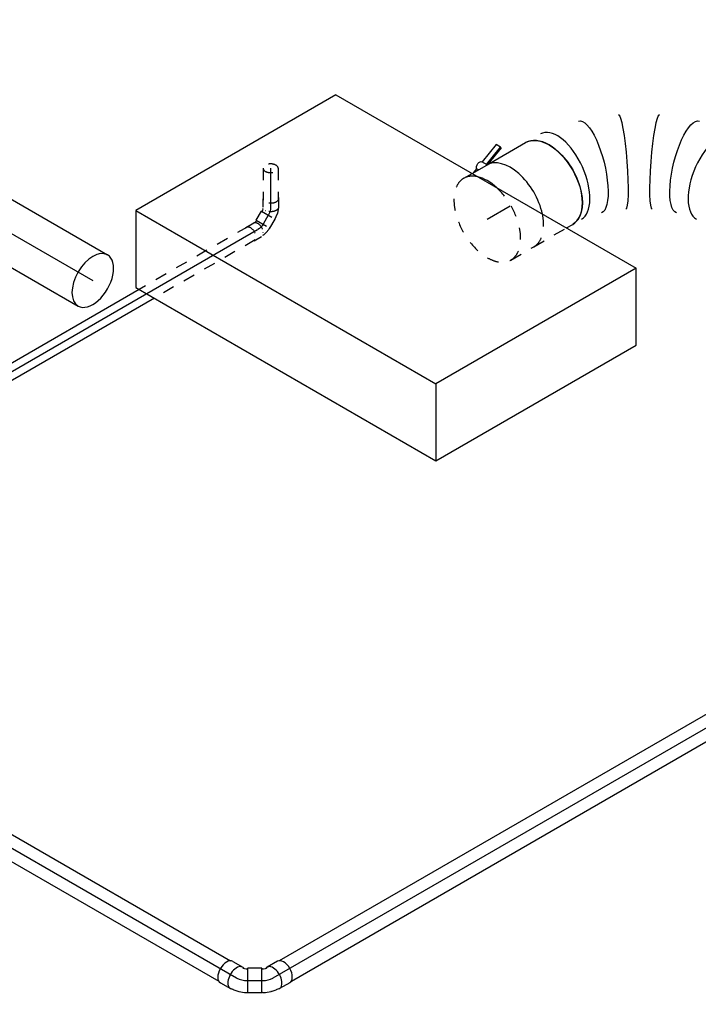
# Model space of a CAD drawing. Extents: x -257677 to 221252, y -185516 to 120782.
# Tile 135 of 171: x -55052 to -53613, y -16458 to -14371. Entities that reach past the tile are written whole.
import ezdxf
from ezdxf.enums import TextEntityAlignment as Align
from ezdxf.lldxf.tags import DXFTag

# ---------------------------------------------------------------- set-up
doc = ezdxf.new("R2010")
doc.units = 0
doc.header["$LTSCALE"] = 50
doc.linetypes.add('STREEPJES', pattern=[0.1, 0.05, -0.05])
doc.layers.get('0').update_dxf_attribs({"linetype": 'CONTINUOUS'})
for name, color, linetype in [('WL524---_D', 153, 'CONTINUOUS'), ('WL524---_HARTLIJN', 8, 'CONTINUOUS'), ('WL570---_RETOUR_RST', 2, 'CONTINUOUS'), ('WL570---_RETOUR_RST_HL', 1, 'CONTINUOUS'), ('WL570---_TOEVOER', 3, 'CONTINUOUS'), ('WL570---_TOEVOER_HL', 8, 'CONTINUOUS'), ('WL5911--_D', 2, 'CONTINUOUS'), ('WM570---_RETOUR_RST_PR', 1, 'CONTINUOUS'), ('WM570---_TOEVOER_PR', 1, 'CONTINUOUS')]:
    doc.layers.add(name, color=color, linetype=linetype)
doc.styles.add('BURO-018', font='ARIAL.TTF', dxfattribs={"height": 63})
doc.styles.add('BURO-025', font='ARIAL.TTF', dxfattribs={"height": 125})
tags = doc.linetypes.add('CENTER2', pattern=[28.575, 19.05, -3.175, 3.175, -3.175]).pattern_tags.tags
tags[10:11] = [DXFTag(74, 4), DXFTag(75, 0), DXFTag(340, '0'), DXFTag(46, 1.0), DXFTag(50, 0.0), DXFTag(44, 0.0), DXFTag(45, 0.0)]
tags[8:9] = [DXFTag(74, 4), DXFTag(75, 0), DXFTag(340, '0'), DXFTag(46, 1.0), DXFTag(50, 0.0), DXFTag(44, 0.0), DXFTag(45, 0.0)]
tags[6:7] = [DXFTag(74, 4), DXFTag(75, 0), DXFTag(340, '0'), DXFTag(46, 1.0), DXFTag(50, 0.0), DXFTag(44, 0.0), DXFTag(45, 0.0)]
tags[4:5] = [DXFTag(74, 4), DXFTag(75, 0), DXFTag(340, '0'), DXFTag(46, 1.0), DXFTag(50, 0.0), DXFTag(44, 0.0), DXFTag(45, 0.0)]

# ---------------------------------------------------------------- blocks, each defined once
blk = doc.blocks.new('*U1362')
at = {"color": 0, "ltscale": 10}
for p, q in [((29.9, 25, -5730.3), (3638.9, 25, -5730.3)), ((29.9, -25, -5730.3), (3638.9, -25, -5730.3))]:
    blk.add_line(p, q, dxfattribs=at)
at = {"layer": 'WL524---_HARTLIJN', "linetype": 'CENTER2'}
blk.add_line((0, 0, -5730.3), (3658.8, 0, -5730.3), dxfattribs=at)
at = {"layer": 'WL524---_D', "color": 1, "style": 'BURO-018'}
blk.add_attdef('POSNR', text='', height=90, dxfattribs=at).set_placement((0, 0), align=Align.MIDDLE)
blk = doc.blocks.new('*U1394')
at = {"color": 0, "ltscale": 10}
for p, q in [((-12.8, 25, -5738.4), (-14, 25, -5738.4)), ((-12.8, 25, -5738.4), (-10.6, 25, -5738.4)), ((-10.6, 25, -5738.4), (-6.8, 25.6, -5738.4)), ((-6.8, 25.6, -5738.4), (-4.2, 26.5, -5738.4)), ((-4.2, 26.5, -5738.4), (-3.5, 26.9, -5738.4)), ((18.7, 41.1, -5738.4), (-3.2, 28.4, -5738.4)), ((5.2, -23.1, -5738.4), (15.9, -19.6, -5738.4)), ((15.9, -19.6, -5738.4), (17, -19, -5738.4)), ((17, -19, -5738.4), (21.5, -16.4, -5738.4)), ((44.9, -4.4, -5738.4), (23, -17, -5738.4)), ((-12.8, -25, -5738.4), (-14, -25, -5738.4)), ((-12.8, -25, -5738.4), (-6.8, -25, -5738.4)), ((-6.8, -25, -5738.4), (4.8, -23.2, -5738.4)), ((5.2, -23.1, -5738.4), (4.8, -23.2, -5738.4))]:
    blk.add_line(p, q, dxfattribs=at)
for centre, start_param, end_param in [((31.8, 18.4, -5738.4), 3.141593, 6.283185), ((9.9, 5.7, -5738.4), 2.831748, 6.536805)]:
    blk.add_ellipse(centre, major_axis=(-13.1, 22.7), ratio=0.57735, start_param=start_param, end_param=end_param, dxfattribs=at)
at = {"layer": 'WL524---_HARTLIJN', "linetype": 'CENTER2'}
for p, q in [((-44, 0, -5738.4), (-12.8, 0, -5738.4)), ((9.9, 5.7, -5738.4), (9, 5.2, -5738.4))]:
    blk.add_line(p, q, dxfattribs=at)
blk.add_ellipse((-12.8, 17.8, -5738.4), major_axis=(30.8, 0), ratio=0.57735, start_param=4.712389, end_param=5.497787, dxfattribs=at)
at = {"layer": 'WL524---_D', "color": 1, "style": 'BURO-018'}
blk.add_attdef('POSNR', text='', height=90, dxfattribs=at).set_placement((0, 0), align=Align.MIDDLE)
blk = doc.blocks.new('*U1395')
at = {"color": 0, "ltscale": 10}
for p, q in [((25, 44.7, -5738.4), (-1, 29.7, -5738.4)), ((51.2, -0.7, -5738.4), (25, 44.7, -5738.4)), ((-35.9, 26.3, -5738.4), (-11.4, 26.3, -5738.4)), ((-10.4, 25, -5738.4), (-9.6, 25, -5738.4)), ((-9.6, 25, -5738.4), (-6.9, 25.6, -5738.4)), ((-6.9, 25.6, -5738.4), (-3.3, 27, -5738.4)), ((-3.3, 27, -5738.4), (-1.5, 28, -5738.4)), ((-1, 29.7, -5738.4), (-1.5, 28, -5738.4)), ((25.2, -15.7, -5738.4), (-1, 29.7, -5738.4)), ((7.4, -22.5, -5738.4), (18.3, -18.3, -5738.4)), ((18.4, -18.3, -5738.4), (23.5, -15.3, -5738.4)), ((25.2, -15.7, -5738.4), (23.5, -15.3, -5738.4)), ((51.2, -0.7, -5738.4), (25.2, -15.7, -5738.4)), ((-35.9, -26.2, -5738.4), (-11.4, -26.2, -5738.4)), ((-10.4, -25, -5738.4), (-5.2, -25, -5738.4)), ((-4, -24.9, -5738.4), (-5.2, -25, -5738.4)), ((-4, -24.9, -5738.4), (7, -22.6, -5738.4)), ((7, -22.6, -5738.4), (7.4, -22.5, -5738.4))]:
    blk.add_line(p, q, dxfattribs=at)
for centre, start_param, end_param in [((-35.9, 0, -5738.4), 3.141593, 6.283185), ((-11.4, 0, -5738.4), 2.887973, 6.59303)]:
    blk.add_ellipse(centre, major_axis=(0, -26.2), ratio=0.57735, start_param=start_param, end_param=end_param, dxfattribs=at)
at = {"layer": 'WL524---_HARTLIJN', "linetype": 'CENTER2'}
for p, q in [((-11.4, 0, -5738.4), (-10.4, 0, -5738.4)), ((12.1, 7, -5738.4), (11, 6.4, -5738.4))]:
    blk.add_line(p, q, dxfattribs=at)
blk.add_ellipse((2.2, 21.8, -5738.4), major_axis=(26.7, 15.4), ratio=0.57735, start_param=3.926991, end_param=4.712389, dxfattribs=at)
at = {"layer": 'WL524---_D', "color": 1, "style": 'BURO-018'}
blk.add_attdef('POSNR', text='', height=90, dxfattribs=at).set_placement((0, 0), align=Align.MIDDLE)
blk = doc.blocks.new('*U1396')
at = {"color": 0, "ltscale": 10}
for p, q in [((0, 25, -4621.1), (1539.6, 25, -4621.1)), ((375, -25, -4621.1), (1539.6, -25, -4621.1))]:
    blk.add_line(p, q, dxfattribs=at)
at = {"color": 8, "linetype": 'STREEPJES', "ltscale": 10}
blk.add_line((19.3, -25, -4621.1), (375, -25, -4621.1), dxfattribs=at)
at = {"layer": 'WL524---_HARTLIJN', "linetype": 'CENTER2'}
blk.add_line((0, 0, -4621.1), (1568.7, 0, -4621.1), dxfattribs=at)
at = {"layer": 'WL524---_D', "color": 1, "style": 'BURO-018'}
blk.add_attdef('POSNR', text='', height=90, dxfattribs=at).set_placement((0, 0), align=Align.MIDDLE)
blk = doc.blocks.new('*U1412')
at = {"color": 8, "linetype": 'STREEPJES', "ltscale": 10}
for p, q in [((15, 16, -3487.6), (262.2, 16, -3487.6)), ((15, -16, -3487.6), (280.7, -16, -3487.6))]:
    blk.add_line(p, q, dxfattribs=at)
at = {"color": 0, "ltscale": 10}
for p, q in [((262.2, 16, -3487.6), (1541.7, 16, -3487.6)), ((280.7, -16, -3487.6), (1515.5, -16, -3487.6))]:
    blk.add_line(p, q, dxfattribs=at)
at = {"layer": 'WL524---_HARTLIJN', "linetype": 'CENTER2'}
blk.add_line((0, 0, -3487.6), (1541.7, 0, -3487.6), dxfattribs=at)
at = {"layer": 'WL524---_D', "color": 1, "style": 'BURO-018'}
blk.add_attdef('POSNR', text='', height=90, dxfattribs=at).set_placement((0, 0), align=Align.MIDDLE)
blk = doc.blocks.new('*U1413')
at = {"color": 8, "linetype": 'STREEPJES', "ltscale": 10}
for p, q in [((-9, 16, -3481.8), (-5.1, 16, -3481.8)), ((-5, 16, -3481.8), (3, 14.8, -3481.8)), ((3.3, 14.7, -3481.8), (3, 14.8, -3481.8)), ((3.3, 14.7, -3481.8), (10.7, 12.2, -3481.8)), ((7.1, 9.6, -3481.8), (6.5, 9.3, -3481.8)), ((10.7, 12.2, -3481.8), (11.4, 11.9, -3481.8)), ((11.4, 11.9, -3481.8), (12.5, 11.3, -3481.8)), ((31, 1.5, -3481.8), (15.5, 10.5, -3481.8)), ((-9, -16, -3481.8), (-7.5, -16, -3481.8)), ((-7.5, -16, -3481.8), (-4.4, -16.5, -3481.8)), ((-4.8, -10.9, -3481.8), (-4.8, -10.3, -3481.8)), ((-4.4, -16.5, -3481.8), (-3.2, -16.9, -3481.8)), ((14.2, -27.6, -3481.8), (-1.3, -18.6, -3481.8))]:
    blk.add_line(p, q, dxfattribs=at)
at = {"color": 8, "linetype": 'STREEPJES', "ltscale": 10, "extrusion": (-3.71854e-18, 6.19519e-17, -1)}
for centre, start_param, end_param in [((7.1, -4.1, -3481.8), 0, 3.141593), ((22.6, -13.1, -3481.8), 0, 3.451437), ((22.6, -13.1, -3481.8), 5.973341, 6.280044)]:
    blk.add_ellipse(centre, major_axis=(-8.4, -14.5), ratio=0.57735, start_param=start_param, end_param=end_param, dxfattribs=at)
at = {"layer": 'WL524---_HARTLIJN', "linetype": 'CENTER2'}
blk.add_line((-31, 0, -3481.8), (-9.2, 0, -3481.8), dxfattribs=at)
at = {"layer": 'WL524---_HARTLIJN', "linetype": 'CENTER2', "extrusion": (-3.71854e-18, 6.19519e-17, -1)}
blk.add_ellipse((-9.2, -12.8, -3481.8), major_axis=(22.2, 0), ratio=0.57735, start_param=4.712389, end_param=5.497787, dxfattribs=at)
at = {"layer": 'WL524---_D', "color": 1, "style": 'BURO-018'}
blk.add_attdef('POSNR', text='', height=90, dxfattribs=at).set_placement((0, 0), align=Align.MIDDLE)
blk = doc.blocks.new('*U1418')
at = {"color": 8, "linetype": 'STREEPJES', "ltscale": 10}
for p, q in [((0, 16, -3545.9), (67.5, 16, -3545.9)), ((0, -16, -3545.9), (67.5, -16, -3545.9))]:
    blk.add_line(p, q, dxfattribs=at)
for start_param, end_param in [(0, 3.141593), (3.141593, 6.283185)]:
    blk.add_ellipse((0, 0, -3545.9), major_axis=(0, 16), ratio=0.57735, start_param=start_param, end_param=end_param, dxfattribs=at)
at = {"layer": 'WL524---_HARTLIJN', "linetype": 'CENTER2'}
blk.add_line((0, 0, -3545.9), (82.5, 0, -3545.9), dxfattribs=at)
at = {"layer": 'WL524---_D', "color": 1, "style": 'BURO-018'}
blk.add_attdef('POSNR', text='', height=90, dxfattribs=at).set_placement((0, 0), align=Align.MIDDLE)
blk = doc.blocks.new('*U1419')
at = {"color": 8, "linetype": 'STREEPJES', "ltscale": 10}
for p, q in [((-26.1, 16.8, -3481.8), (-8.2, 16.8, -3481.8)), ((-5.2, 16, -3481.8), (-3.9, 16, -3481.8)), ((-3.1, 15.9, -3481.8), (-3.9, 16, -3481.8)), ((-3.1, 15.9, -3481.8), (4.5, 14.4, -3481.8)), ((-1.3, 11.9, -3481.8), (-1, 11.3, -3481.8)), ((0.3, -19.5, -3481.8), (17.1, 9.5, -3481.8)), ((4.5, 14.4, -3481.8), (4.8, 14.3, -3481.8)), ((4.8, 14.3, -3481.8), (12.4, 11.3, -3481.8)), ((12.4, 11.3, -3481.8), (16, 9.3, -3481.8)), ((17.1, 9.5, -3481.8), (16, 9.3, -3481.8)), ((36.1, -1.5, -3481.8), (17.1, 9.5, -3481.8)), ((-26.1, -16.8, -3481.8), (-8.2, -16.8, -3481.8)), ((-5.6, -16.2, -3481.8), (-4.4, -16.5, -3481.8)), ((-4.4, -16.5, -3481.8), (-1.5, -17.6, -3481.8)), ((-1.5, -17.6, -3481.8), (0, -18.5, -3481.8)), ((-1.3, -11.9, -3481.8), (-1, -11.3, -3481.8)), ((0.3, -19.5, -3481.8), (0, -18.5, -3481.8)), ((19.3, -30.5, -3481.8), (0.3, -19.5, -3481.8)), ((19.3, -30.5, -3481.8), (36.1, -1.5, -3481.8))]:
    blk.add_line(p, q, dxfattribs=at)
at = {"color": 8, "linetype": 'STREEPJES', "ltscale": 10, "extrusion": (1.2326e-32, -5.55112e-17, -1)}
for centre, start_param, end_param in [((-26.1, 0, -3481.8), 0, 3.451437), ((-26.1, 0, -3481.8), 5.973341, 6.280044), ((-8.2, 0, -3481.8), 0, 3.141593)]:
    blk.add_ellipse(centre, major_axis=(0, 16.8), ratio=0.57735, start_param=start_param, end_param=end_param, dxfattribs=at)
at = {"layer": 'WL524---_HARTLIJN', "linetype": 'CENTER2', "extrusion": (1.54074e-32, -5.55112e-17, -1)}
blk.add_ellipse((1.6, -15.7, -3481.8), major_axis=(19.2, -11.1), ratio=0.57735, start_param=3.926991, end_param=4.712389, dxfattribs=at)
at = {"layer": 'WL524---_D', "color": 1, "style": 'BURO-018'}
blk.add_attdef('POSNR', text='', height=90, dxfattribs=at).set_placement((0, 0), align=Align.MIDDLE)
blk = doc.blocks.new('*U1488')
at = {"color": 0, "ltscale": 10}
for p, q in [((200.5, 52.3, -3712.7), (200.4, 52.4, -3712.7)), ((275.3, 9.1, -3712.7), (275.2, 9.2, -3712.7))]:
    blk.add_line(p, q, dxfattribs=at)
for centre, major_axis, ratio, start_param, end_param in [((0, 0, -3712.7), (0, 100), 0.57735, 3.141593, 6.283185), ((29, 0, -3712.7), (10.1, 99.9), 0.497511, 3.191932, 6.232846), ((29, 0, -3712.7), (10.1, 99.9), 0.497511, 6.232846, 6.333525), ((157.1, -38.1, -3712.7), (-43.3, -90.4), 0.106869, 0.008217, 3.133375), ((218.6, -73.6, -3712.7), (56.7, 82.8), 0.106869, 0.008217, 3.133375), ((315.6, -165.5, -3712.7), (81.4, 58.7), 0.497511, 0.050339, 3.091253), ((315.6, -165.5, -3712.7), (81.4, 58.7), 0.497511, 6.232846, 6.333525), ((378.3, -304.3, -3712.7), (-98.2, -21.1), 0.276285, 3.166853, 6.257925), ((378.3, -304.3, -3712.7), (-98.2, -21.1), 0.276285, 3.116332, 3.166853), ((402.4, -533.3, -3712.7), (-86.6, -50), 0.57735, 3.320935, 5.418705)]:
    blk.add_ellipse(centre, major_axis=major_axis, ratio=ratio, start_param=start_param, end_param=end_param, dxfattribs=at)
at = {"color": 0, "ltscale": 10, "extrusion": (-3.41963e-17, 8.3842e-17, -1)}
for centre, major_axis, ratio, start_param, end_param in [((92.4, -13, -3712.7), (28.3, 96.2), 0.313149, 6.256783, 9.398376), ((272.6, -117, -3712.7), (-69.2, -72.6), 0.313149, 0.026402, 3.167995), ((357.7, -238.4, -3712.7), (92, 40.3), 0.487071, 3.195601, 6.337193), ((387.1, -377.7, -3712.7), (100.3, 3.6), 0.041244, 3.14508, 6.286673), ((383.5, -452.2, -3712.7), (-99.4, 13.6), 0.197407, 4.584141, 6.265842), ((383.5, -452.2, -3712.7), (-99.4, 13.6), 0.197407, 3.12425, 3.322895)]:
    blk.add_ellipse(centre, major_axis=major_axis, ratio=ratio, start_param=start_param, end_param=end_param, dxfattribs=at)
at = {"color": 8, "linetype": 'STREEPJES', "ltscale": 10}
blk.add_ellipse((402.4, -533.3, -3712.7), major_axis=(-86.6, -50), ratio=0.57735, start_param=5.418705, end_param=6.103843, dxfattribs=at)
at = {"layer": 'WM570---_TOEVOER_PR', "color": 1, "style": 'BURO-018'}
blk.add_attdef('POSNR', text='', height=90, dxfattribs=at).set_placement((0, 0), align=Align.MIDDLE)
blk = doc.blocks.new('*U1489')
at = {"color": 2, "ltscale": 10}
for p, q in [((-8.3, 127.7, -3746.3), (-52.6, 110.5, -3746.3)), ((-2.9, 118.2, -3746.3), (-8.3, 127.7, -3746.3)), ((-46.5, 100, -3746.3), (-52.8, 110.9, -3746.3)), ((-47.1, 101.1, -3746.3), (-2.9, 118.2, -3746.3)), ((-2.7, 116.2, -3746.3), (-44.4, 100, -3746.3)), ((-2.7, 116.2, -3746.3), (-2.9, 118.2, -3746.3)), ((-70, 103.7, -3746.3), (-79.6, 100, -3746.3)), ((-67.9, 100, -3746.3), (-70, 103.7, -3746.3)), ((-47.5, 100, -3746.3), (-46.5, 100, -3746.3)), ((-46.5, 100, -3746.3), (47.5, 100, -3746.3)), ((32.2, -100, -3746.3), (47.5, -100, -3746.3))]:
    blk.add_line(p, q, dxfattribs=at)
at = {"color": 8, "linetype": 'STREEPJES', "ltscale": 10}
blk.add_line((-47.5, -100, -3746.3), (32.2, -100, -3746.3), dxfattribs=at)
at = {"color": 2, "ltscale": 10, "extrusion": (1.38778e-17, 2.4037e-17, -1)}
for centre, major_axis, start_param in [((-61.2, 106.1, -3746.3), (-8.4, -4.85), 0.434478), ((47.5, 0, -3746.3), (0, 100), 0)]:
    blk.add_ellipse(centre, major_axis=major_axis, ratio=0.57735, start_param=start_param, end_param=3.141593, dxfattribs=at)
at = {"color": 2, "ltscale": 10}
blk.add_ellipse((-47.5, 0, -3746.3), major_axis=(0, 100), ratio=0.57735, start_param=4.199834, end_param=6.283185, dxfattribs=at)
at = {"color": 8, "linetype": 'STREEPJES', "ltscale": 10}
blk.add_ellipse((-47.5, 0, -3746.3), major_axis=(0, 100), ratio=0.57735, start_param=3.141593, end_param=4.199834, dxfattribs=at)
at = {"layer": 'WL570---_TOEVOER', "color": 1, "style": 'BURO-018'}
blk.add_attdef('I', text='', height=90, dxfattribs=at).set_placement((0, 0), align=Align.MIDDLE)
at = {"layer": 'WM570---_TOEVOER_PR', "color": 1, "style": 'BURO-018'}
blk.add_attdef('POSNR', text='', height=90, dxfattribs=at).set_placement((0, 0), align=Align.MIDDLE)
blk = doc.blocks.new('*U1491')
at = {"color": 8, "linetype": 'STREEPJES', "ltscale": 10}
for p, q in [((0, 100, -3819.7), (20.5, 100, -3819.7)), ((0, -100, -3819.7), (56.3, -100, -3819.7))]:
    blk.add_line(p, q, dxfattribs=at)
at = {"color": 0, "ltscale": 10}
blk.add_line((20.5, 100, -3819.7), (56.3, 100, -3819.7), dxfattribs=at)
at = {"color": 8, "linetype": 'STREEPJES', "ltscale": 10}
for start_param, end_param in [(0, 3.141593), (5.786997, 6.283185), (3.141593, 5.208578)]:
    blk.add_ellipse((0, 0, -3819.7), major_axis=(0, 100), ratio=0.57735, start_param=start_param, end_param=end_param, dxfattribs=at)
at = {"color": 0, "ltscale": 10}
blk.add_ellipse((0, 0, -3819.7), major_axis=(0, 100), ratio=0.57735, start_param=5.208578, end_param=5.786997, dxfattribs=at)
at = {"layer": 'WL570---_TOEVOER_HL', "linetype": 'CENTER2'}
blk.add_line((0, 0, -3819.7), (56.3, 0, -3819.7), dxfattribs=at)
at = {"layer": 'WM570---_TOEVOER_PR', "color": 1, "style": 'BURO-018'}
blk.add_attdef('POSNR', text='', height=90, dxfattribs=at).set_placement((0, 0), align=Align.MIDDLE)
blk = doc.blocks.new('*U1557')
at = {"color": 0, "ltscale": 10}
for p, q in [((0, 62.5, -3393.5), (825.9, 62.5, -3393.5)), ((0, -62.5, -3393.5), (825.9, -62.5, -3393.5))]:
    blk.add_line(p, q, dxfattribs=at)
for start_param, end_param in [(3.141593, 6.283185), (0, 3.141593)]:
    blk.add_ellipse((825.9, 0, -3393.5), major_axis=(0, -62.5), ratio=0.57735, start_param=start_param, end_param=end_param, dxfattribs=at)
at = {"layer": 'WL570---_TOEVOER_HL', "linetype": 'CENTER2'}
blk.add_line((0, 0, -3393.5), (825.9, 0, -3393.5), dxfattribs=at)
at = {"layer": 'WM570---_TOEVOER_PR', "color": 1, "style": 'BURO-018'}
blk.add_attdef('POSNR', text='', height=90, dxfattribs=at).set_placement((0, 0), align=Align.MIDDLE)
blk = doc.blocks.new('*U1631')
at = {"color": 0, "ltscale": 10}
for p, q in [((-225.4, 278.6, -2306.7), (-345.8, 70, -2306.7)), ((160.8, 278.6, -2306.7), (-225.4, 278.6, -2306.7)), ((-32.3, -55.9, -2306.7), (-225.4, 278.6, -2306.7)), ((354, -55.9, -2306.7), (160.8, 278.6, -2306.7)), ((-430.7, 95.5, -2306.7), (-428.7, 99, -2306.7)), ((-430.7, 95.5, -2306.7), (-187.8, -325.3, -2306.7)), ((-329, 99, -2306.7), (-428.7, 99, -2306.7)), ((-428.7, 99, -2306.7), (-185.8, -321.7, -2306.7)), ((-345.8, 70, -2306.7), (-152.7, -264.5, -2306.7)), ((-152.7, -264.5, -2306.7), (-32.3, -55.9, -2306.7)), ((354, -55.9, -2306.7), (-32.3, -55.9, -2306.7)), ((233.5, -264.5, -2306.7), (354, -55.9, -2306.7)), ((300.1, -321.7, -2306.7), (250.3, -235.5, -2306.7)), ((-152.7, -264.5, -2306.7), (233.5, -264.5, -2306.7)), ((-185.8, -321.7, -2306.7), (-187.8, -325.3, -2306.7)), ((-187.8, -325.3, -2306.7), (298, -325.3, -2306.7)), ((-185.8, -321.7, -2306.7), (300.1, -321.7, -2306.7)), ((298, -325.3, -2306.7), (300.1, -321.7, -2306.7))]:
    blk.add_line(p, q, dxfattribs=at)
at = {"color": 8, "linetype": 'STREEPJES', "ltscale": 10}
for q in [(-11.9, 172.6, -2306.7), (23.5, 182.1, -2306.7), (69.8, 172.6, -2306.7), (-26.8, 146.7, -2306.7), (114.6, 146.7, -2306.7), (-17.4, 111.4, -2306.7), (14, 76, -2306.7), (58.8, 50.1, -2306.7), (105.1, 40.7, -2306.7), (140.5, 50.1, -2306.7), (155.4, 76, -2306.7), (145.9, 111.4, -2306.7)]:
    blk.add_line((64.3, 111.4, -2306.7), q, dxfattribs=at)
at = {"color": 0, "ltscale": 10}
blk.add_ellipse((64.3, 111.4, -2306.7), major_axis=(86.6, -50), ratio=0.57735, dxfattribs=at)
at = {"layer": 'WL570---_RETOUR_RST_HL', "linetype": 'CENTER2'}
blk.add_circle((0, 0, -2306.7), 0.075, dxfattribs=at)
at = {"layer": 'WL570---_RETOUR_RST', "color": 1, "style": 'BURO-018'}
for tag in ['MC', 'Q']:
    blk.add_attdef(tag, text='', height=90, dxfattribs=at).set_placement((0, 0), align=Align.MIDDLE)
at = {"layer": 'WM570---_RETOUR_RST_PR', "color": 1, "style": 'BURO-018'}
blk.add_attdef('POSNR', text='', height=90, dxfattribs=at).set_placement((0, 0), align=Align.MIDDLE)
blk = doc.blocks.new('*U1633')
at = {"color": 2, "ltscale": 10}
for p, q in [((-285.8, 282.8, -3995.4), (-530.7, -141.4, -3995.4)), ((449.1, 282.8, -3995.4), (-285.8, 282.8, -3995.4)), ((-204.1, 141.4, -3995.4), (-285.8, 282.8, -3995.4)), ((530.7, 141.4, -3995.4), (449.1, 282.8, -3995.4)), ((-449.1, -282.8, -3995.4), (-204.1, 141.4, -3995.4)), ((530.7, 141.4, -3995.4), (-204.1, 141.4, -3995.4)), ((285.8, -282.8, -3995.4), (530.7, 141.4, -3995.4)), ((-530.7, -141.4, -3995.4), (-449.1, -282.8, -3995.4)), ((285.8, -282.8, -3995.4), (-449.1, -282.8, -3995.4))]:
    blk.add_line(p, q, dxfattribs=at)
at = {"layer": 'WL5911--_D', "color": 2, "style": 'BURO-025'}
blk.add_attdef('POSNR', text='', height=125, dxfattribs=at).set_placement((0, 0), align=Align.MIDDLE)

msp = doc.modelspace()

# ---------------------------------------------------------------- block references
at = {"layer": 'WL524---_D'}
for name, p, rotation in [('*U1362', (-54514.31723, -16402.22469, 5730.30313), 29.99999999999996), ('*U1418', (-54519.78372, -14686.1563, 3545.90305), 270), ('*U1419', (-54519.78372, -14776.79446, 3481.8122), 270), ('*U1413', (-54540.28372, -14812.3015, 3481.8122), 240), ('*U1412', (-54547.35478, -14816.38399, 3487.5857), 210), ('*U1396', (-55950.6519, -15617.87375, 4621.0634), 329.9999999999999), ('*U1395', (-54582.21672, -16407.94017, 5738.38604), 329.9999999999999)]:
    msp.add_blockref(name, p, dxfattribs=dict(at, rotation=rotation))
msp.add_blockref('*U1394', (-54524.21672, -16407.94017, 5738.38604), dxfattribs=at)
at = {"layer": 'WL570---_RETOUR_RST'}
ref = msp.add_blockref('*U1631', (-53420.8444, -13972.17374, 2306.68249), dxfattribs=dict(at, rotation=29.99999999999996))
ref.add_attrib('Q', '360', dxfattribs={"color": 1, "height": 90, "style": 'BURO-018'}).set_placement((-52825.11586, -14343.67968), align=Align.MIDDLE)
ref.add_attrib('MC', 'Y', dxfattribs={"color": 1, "height": 90, "style": 'BURO-018'}).set_placement((-52825.11586, -13600.66779), align=Align.MIDDLE)
at = {"layer": 'WL570---_TOEVOER'}
for name, p, rotation in [('*U1488', (-53929.44735, -14718.38049, 3712.7185), 29.99999999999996), ('*U1557', (-55612.12928, -14511.01955, 3393.48508), 329.9999999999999), ('*U1489', (-53970.60096, -14742.14054, 3746.32028), 29.99999999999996), ('*U1491', (-54060.47416, -14794.02886, 3819.70144), 29.99999999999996)]:
    msp.add_blockref(name, p, dxfattribs=dict(at, rotation=rotation))
at = {"layer": 'WL5911--_D', "rotation": 150}
msp.add_blockref('*U1633', (-54275.39477, -14918.2843, 3995.42518), dxfattribs=at)

doc.saveas('drawing.dxf')
